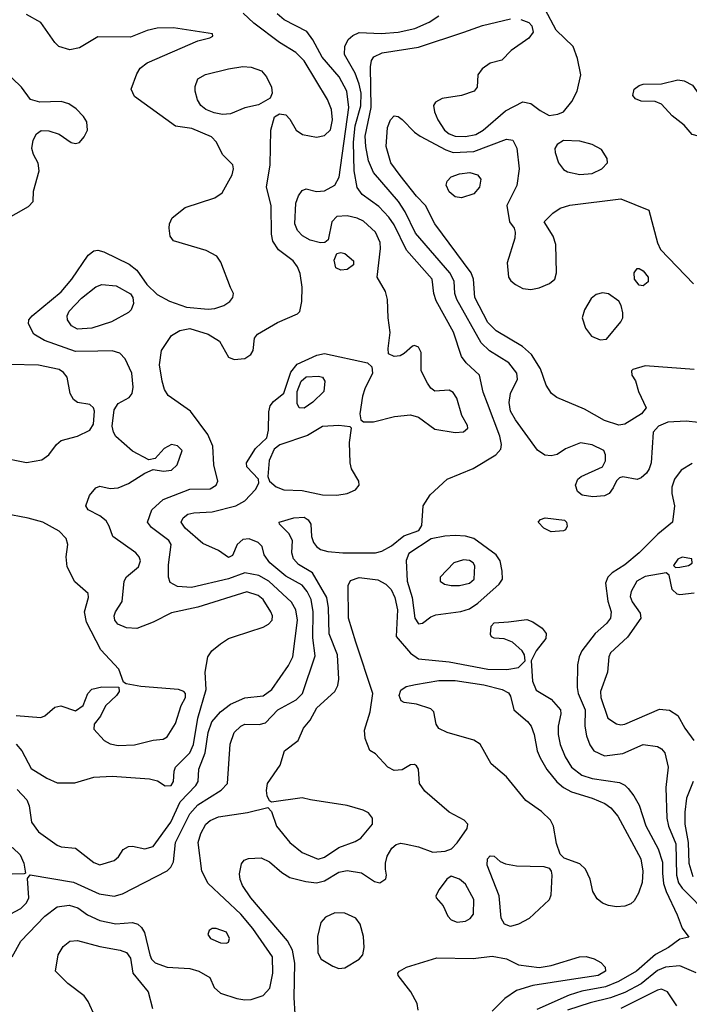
# Model space of a CAD drawing. Extents: x 1173029 to 1307123, y 522559 to 678521.
# Tile 140 of 256: x 1225652 to 1228931, y 547663 to 552486. Entities that reach past the tile are written whole.
import ezdxf

# ---------------------------------------------------------------- set-up
doc = ezdxf.new("R2010")
doc.units = 0

msp = doc.modelspace()

# ---------------------------------------------------------------- linework, layer by layer
at = {"layer": '0CON10XD'}
for points in [[(1225640.5, 548715), (1225687.7, 548665), (1225699.3, 548635), (1225710.7, 548555), (1225745, 548507.9), (1225835, 548441.9), (1225855, 548434.4), (1225925, 548427.5), (1226015, 548357.1), (1226045, 548346.9), (1226115, 548367.5), (1226136.2, 548385), (1226158.3, 548421.7), (1226185, 548436.2), (1226205, 548437.5), (1226265, 548424.5), (1226305, 548436.2), (1226392.5, 548555), (1226438.1, 548655), (1226515, 548734.6), (1226525.3, 548755), (1226528.7, 548815), (1226560.2, 548895), (1226575.2, 548995), (1226593.7, 549046.3), (1226634.8, 549095.2), (1226685, 549133.1), (1226755.3, 549164.7), (1226845, 549174.7), (1226886.5, 549205), (1226967.7, 549322.3), (1226989.8, 549365), (1227012.5, 549545), (1227004.4, 549594.4), (1226982.5, 549632.5), (1226872.9, 549735), (1226823.8, 549763.8), (1226755, 549775.6), (1226675, 549747.8), (1226494, 549704), (1226425, 549708.9), (1226389.7, 549729.7), (1226380.7, 549755), (1226380.4, 549815), (1226393.5, 549915), (1226382.2, 549935), (1226297.8, 549997.8), (1226278.5, 550025), (1226298.9, 550085), (1226354.8, 550135.2), (1226485, 550185.9), (1226585, 550188.5), (1226614.4, 550205), (1226622.5, 550225), (1226602.8, 550305), (1226597.1, 550397.1), (1226574.1, 550454.1), (1226488.5, 550568.5), (1226379.2, 550645), (1226361.3, 550675), (1226349.1, 550715), (1226337.1, 550795), (1226346.6, 550865), (1226395, 550939.5), (1226437, 550963), (1226485, 550973), (1226575.2, 550945.2), (1226630.9, 550910.9), (1226675, 550832.2), (1226701.7, 550821.7), (1226754.4, 550825.6), (1226783.8, 550845), (1226796, 550865), (1226802, 550925), (1226816, 550945), (1226915, 551002.9), (1227012.5, 551045), (1227024.1, 551055.9), (1227034.3, 551105), (1227034.5, 551175.5), (1227025, 551243.3), (1227012.5, 551275), (1226991.5, 551305), (1226919.1, 551359.1), (1226891.2, 551401.2), (1226885.3, 551435), (1226884, 551575), (1226861.1, 551665), (1226878.7, 551775), (1226881.1, 551945), (1226900.6, 552009.4), (1226925, 552024), (1226955, 552019.2), (1226975, 551999.2), (1227006.4, 551945), (1227036.4, 551923.6), (1227105, 551910), (1227145, 551917.7), (1227174.1, 551945.9), (1227183.1, 551995), (1227178.2, 552045), (1227159.2, 552095), (1227045, 552283.5), (1227005, 552324.5), (1226924.7, 552374.7), (1226798.1, 552468.1), (1226746.9, 552516.9)], [(1228105.9, 552485.9), (1228145, 552471.2), (1228160, 552455), (1228165.6, 552425), (1228145, 552394.4), (1228058, 552335), (1228012.3, 552287.7), (1227955, 552273.3), (1227917.1, 552245), (1227895.7, 552215), (1227891.4, 552155), (1227878, 552135), (1227815.8, 552114.2), (1227720.4, 552099.6), (1227687.9, 552082.1), (1227678.9, 552065), (1227682.9, 552035), (1227699.3, 551995), (1227731.8, 551945), (1227755, 551925.8), (1227785.2, 551915.2), (1227835, 551912.9), (1227885, 551923.9), (1227921.2, 551945), (1228030.9, 552039.1), (1228115, 552082.7), (1228155, 552075.9), (1228200.7, 552040.7), (1228245, 552016.2), (1228287.8, 552022.2), (1228315.3, 552034.7), (1228355.6, 552084.4), (1228382.5, 552135), (1228400, 552215), (1228384.1, 552295), (1228362.5, 552355), (1228279.1, 552435), (1228225.7, 552535.7)], [(1225615.6, 547895), (1225657.3, 547972.7), (1225775.5, 548095), (1225835, 548141.2), (1225895, 548147.9), (1225936.4, 548136.4), (1225985, 548101.8), (1226045, 548073.4), (1226123.3, 548056.7), (1226203.8, 548063.8), (1226230, 548055), (1226248.8, 548038.8), (1226264.1, 548014.1), (1226289.4, 547905), (1226297.7, 547885), (1226315, 547866.4), (1226374.5, 547844.5), (1226485, 547837.8), (1226530, 547825), (1226583.3, 547795), (1226603.8, 547745), (1226635, 547718.1), (1226715, 547690.9), (1226755, 547684.7), (1226785, 547687.1), (1226845, 547706.4), (1226877.8, 547742.2), (1226892, 547815), (1226890.7, 547895), (1226793.8, 548035), (1226735, 548105.3), (1226575, 548254.3), (1226544.6, 548315), (1226526.5, 548455), (1226539.9, 548500.1), (1226563.2, 548545), (1226585, 548563.2), (1226625, 548581.1), (1226768, 548602), (1226867, 548627), (1226885, 548607.5), (1226908.9, 548535), (1226975.5, 548455), (1227035, 548407.3), (1227114.2, 548374.2), (1227145, 548383.5), (1227215, 548431.8), (1227295, 548460.9), (1227322.9, 548477.1), (1227380, 548545), (1227380, 548575), (1227360.3, 548600.3), (1227333.8, 548613.8), (1227255, 548636.5), (1227076, 548664), (1227035, 548674.2), (1226885, 548652.5), (1226875, 548660), (1226864.2, 548684.2), (1226860.3, 548710.3), (1226865.6, 548745), (1226928, 548835), (1226948, 548905), (1227015.6, 548954.4), (1227042.2, 549015), (1227074.7, 549055.3), (1227106.8, 549115), (1227195.6, 549195), (1227209.5, 549225), (1227214.5, 549255), (1227208.4, 549375), (1227167.9, 549477.9), (1227164, 549605), (1227155.7, 549655), (1227085.6, 549775.6), (1227017.8, 549817.8), (1226993.1, 549845), (1226985.5, 549874.5), (1226987.5, 549935), (1226969.5, 549969.5), (1226923.8, 550015), (1226923.3, 550025), (1226995, 550046), (1227045, 550048.5), (1227065.2, 550035.3), (1227078.2, 550015), (1227081.8, 549955), (1227090, 549925), (1227104.7, 549904.7), (1227125, 549891.1), (1227160.6, 549880.6), (1227234, 549874), (1227395, 549873.8), (1227425, 549882.5), (1227472, 549908), (1227532.8, 549957.2), (1227606.7, 549983.3), (1227621.7, 550008.3), (1227628.3, 550105), (1227662.3, 550157.7), (1227745.6, 550235), (1227872.8, 550287.2), (1227983.2, 550355), (1228007.7, 550382.3), (1228011.8, 550405), (1228003.6, 550445), (1227943.5, 550605), (1227921, 550661), (1227904, 550744), (1227838.5, 550805), (1227816, 550836), (1227775.9, 550955), (1227691.5, 551108.5), (1227679.4, 551145), (1227672.3, 551215), (1227546.2, 551356.2), (1227485, 551480.4), (1227458.9, 551518.9), (1227410.2, 551570.2), (1227329.3, 551629.3), (1227305, 551663.1), (1227290.2, 551745), (1227286.5, 551885), (1227294.5, 551965), (1227323.3, 552063.3), (1227323.7, 552125), (1227315, 552170.5), (1227294, 552224), (1227243.2, 552315), (1227243.4, 552355), (1227261.2, 552388.8), (1227282.6, 552407.4), (1227315, 552422.4), (1227421.3, 552418.7), (1227505.2, 552425.2), (1227586.8, 552443.2), (1227657.3, 552472.7), (1227705.2, 552504.8)], [(1225635, 548936.9), (1225663.1, 548905), (1225708.3, 548818.3), (1225785, 548770.7), (1225835, 548748.4), (1225922.6, 548747.4), (1226015.5, 548775.5), (1226105, 548780), (1226287.8, 548767.8), (1226327.1, 548757.1), (1226365, 548733.3), (1226393.8, 548735), (1226406, 548755), (1226408.4, 548805), (1226415.8, 548825), (1226484.8, 548895), (1226503.4, 548935), (1226524.6, 549065.4), (1226565.9, 549205), (1226560.2, 549289.8), (1226572.9, 549365), (1226593.8, 549395), (1226635, 549428.7), (1226675, 549455.4), (1226703.8, 549465), (1226845, 549510.4), (1226870, 549525), (1226888.1, 549545), (1226890, 549565), (1226882.7, 549585), (1226844.5, 549645), (1226820.6, 549665), (1226765, 549683.5), (1226525, 549608.4), (1226395, 549580.3), (1226305.8, 549534.2), (1226225, 549504.5), (1226175, 549506.5), (1226133.1, 549525), (1226118.5, 549545), (1226115.5, 549565), (1226121.8, 549585), (1226154.7, 549635.3), (1226163.6, 549736.3), (1226175, 549757.3), (1226233.5, 549806.5), (1226243.6, 549835), (1226237.1, 549855), (1226220.5, 549875), (1226108, 549955), (1226091.1, 550005), (1226075, 550031.9), (1226045.2, 550055.2), (1225987.1, 550085), (1225975.6, 550105), (1225993.8, 550155), (1226025, 550192.9), (1226045, 550200.6), (1226095, 550190), (1226135, 550192.9), (1226185, 550213.3), (1226265, 550264.3), (1226305, 550282.5), (1226356.4, 550273.6), (1226395, 550279.1), (1226422.5, 550305), (1226447.5, 550375), (1226425, 550398.5), (1226395, 550405.4), (1226360, 550385), (1226315, 550336.2), (1226285, 550329.2), (1226205, 550373.1), (1226123.5, 550443.5), (1226111.2, 550465), (1226105.8, 550495), (1226114.8, 550575.2), (1226134.4, 550605), (1226188.8, 550635), (1226202.9, 550655), (1226208.1, 550685), (1226201.9, 550755), (1226168.6, 550825), (1226142.6, 550852.6), (1226105, 550863.6), (1226035, 550862.4), (1225925, 550860.3), (1225773.9, 550913.9), (1225720.8, 550945), (1225695.8, 550995.8), (1225697.5, 551015), (1225712.9, 551035), (1225855, 551153.4), (1225908.1, 551215), (1225987.2, 551332.8), (1226015, 551353.1), (1226035, 551356.8), (1226065, 551348.9), (1226188.7, 551288.7), (1226225, 551258.8), (1226275, 551188.7), (1226325, 551139.6), (1226386.4, 551106.4), (1226468.3, 551078.3), (1226575, 551068.2), (1226608.5, 551071.5), (1226651.2, 551085), (1226680.8, 551105), (1226695.6, 551125), (1226698.6, 551145), (1226683.8, 551173.8), (1226637.8, 551297.8), (1226617.1, 551327.1), (1226565, 551354.5), (1226405, 551402.2), (1226388.8, 551425), (1226384.1, 551465), (1226385.6, 551485.6), (1226398.9, 551515), (1226462.5, 551565), (1226607, 551613), (1226643, 551637), (1226693.3, 551725), (1226699.5, 551755), (1226695.6, 551775), (1226644.8, 551824.8), (1226615.6, 551885.6), (1226592.1, 551912.1), (1226495, 551953.3), (1226414.4, 551964.4), (1226215, 552110), (1226198.8, 552145), (1226225, 552220), (1226242, 552248), (1226275.8, 552274.2), (1226525, 552382), (1226583.6, 552396.4), (1226597.5, 552405), (1226595.7, 552415.7), (1226405, 552445.3), (1226325, 552443.8), (1226276.9, 552433.1), (1226195, 552400.5), (1226035, 552401.4), (1225945, 552347.1), (1225897.7, 552337.7), (1225844, 552355), (1225824, 552374), (1225755, 552472.5), (1225685, 552511.4)], [(1227402.9, 551225), (1227419.6, 551365), (1227417.6, 551395), (1227395, 551445.6), (1227335, 551499.2), (1227305, 551514), (1227255, 551524.7), (1227205, 551522.1), (1227180.8, 551495), (1227163.1, 551406.9), (1227145.5, 551394.5), (1227125, 551392.5), (1227075, 551406.4), (1227036.3, 551426.3), (1227012.8, 551452.8), (1226998.8, 551485), (1227003.7, 551586.3), (1227017.1, 551622.9), (1227035, 551648.6), (1227055, 551657.1), (1227105.6, 551644.4), (1227145, 551646.7), (1227195, 551674.4), (1227215.7, 551714.3), (1227263.6, 552055), (1227254.4, 552135), (1227216.4, 552206.4), (1227132.4, 552302.4), (1227087.5, 552387.5), (1227057.6, 552427.6), (1226947.8, 552485), (1226912.2, 552515)], [(1228458, 550148), (1228406.9, 550156.9), (1228384, 550175), (1228374.2, 550205), (1228384.2, 550235), (1228401.1, 550248.9), (1228506, 550295), (1228520, 550325), (1228520, 550355), (1228512, 550375), (1228455, 550403.5), (1228397.3, 550412.7), (1228325, 550383.8), (1228284.5, 550355.5), (1228255, 550349.5), (1228223.3, 550353.3), (1228188, 550378), (1228080, 550525), (1228055, 550567.5), (1228048.8, 550611.2), (1228054.5, 550655), (1228089.6, 550725), (1228086.2, 550755), (1228047.9, 550805), (1227953.3, 550863.3), (1227912.3, 550902.3), (1227792.9, 551115), (1227783.4, 551145), (1227780, 551205), (1227758.3, 551245), (1227590.7, 551440.7), (1227539.1, 551545), (1227506.8, 551595), (1227385, 551737.3), (1227360.7, 551795), (1227346.5, 551865), (1227344.1, 551915.9), (1227372.9, 552055), (1227370, 552255), (1227374.7, 552285.3), (1227385.9, 552304.1), (1227426.4, 552323.6), (1227605, 552351.4), (1227826.2, 552423.8), (1227917.9, 552457.9), (1228055, 552490.6)], [(1225575, 551502.5), (1225695, 551570), (1225718, 551595), (1225720, 551645), (1225747.1, 551745), (1225742.4, 551782.4), (1225720, 551825), (1225712.5, 551855), (1225718.9, 551895), (1225735, 551926.2), (1225757.7, 551942.3), (1225795, 551942), (1225845, 551924.2), (1225904.5, 551884.5), (1225925, 551878.6), (1225945, 551883.8), (1225968.7, 551911.3), (1225984.4, 551945), (1225981.4, 551985), (1225965, 552012), (1225929.1, 552049.1), (1225893.6, 552073.6), (1225855.4, 552085.4), (1225751.3, 552081.3), (1225705, 552094.2), (1225660.6, 552155), (1225572.1, 552242.1)], [(1226645, 552022), (1226605, 552028.9), (1226562.9, 552045), (1226538.5, 552065), (1226523, 552093), (1226511.8, 552135), (1226511.5, 552158.5), (1226524.4, 552195.6), (1226562.7, 552217.3), (1226675, 552245.4), (1226745, 552256.1), (1226785, 552253.8), (1226836, 552235), (1226861.4, 552205), (1226885.7, 552155), (1226889.2, 552125), (1226878.8, 552101.2), (1226822.1, 552067.9), (1226755, 552053.5), (1226685, 552023.8), (1226645, 552022)], [(1228975, 551914.5), (1228945, 551923.3), (1228905, 551968.9), (1228847.5, 552015), (1228795, 552071.9), (1228764.4, 552084.4), (1228695, 552087.1), (1228667.6, 552097.6), (1228654.3, 552115), (1228660, 552145), (1228685, 552163.6), (1228705, 552169.2), (1228795, 552170.9), (1228875, 552191.8), (1228905, 552185.4), (1228947.1, 552165), (1229022.8, 552055), (1229043.6, 551995), (1229043.3, 551965), (1229031.1, 551938.9), (1229014.5, 551925.5), (1228975, 551914.5)], [(1228585, 550499.6), (1228515, 550523.3), (1228417.3, 550577.3), (1228282.5, 550635), (1228255.3, 550655.3), (1228229.6, 550695), (1228201.8, 550775), (1228158.9, 550845), (1228114.4, 550884.4), (1227985, 550961.9), (1227945, 551003.3), (1227881.2, 551125), (1227873.7, 551215), (1227862.9, 551245), (1227684.6, 551485), (1227639.1, 551575), (1227595, 551620.8), (1227515, 551722.3), (1227469.7, 551785), (1227447.3, 551865), (1227452.6, 551957.4), (1227467.1, 551995), (1227485, 552014), (1227505, 552012), (1227525, 551997.1), (1227585.3, 551935.3), (1227613.1, 551915), (1227738.3, 551848.3), (1227775, 551835.7), (1227875, 551840.2), (1228035, 551900.4), (1228066.9, 551895), (1228085.8, 551855.8), (1228098.2, 551755), (1228086, 551674), (1228038.1, 551575), (1228051.2, 551495), (1228073.3, 551465), (1228078, 551445), (1228075.8, 551415), (1228038.8, 551295), (1228046.2, 551225), (1228057, 551207), (1228079.2, 551189.2), (1228115, 551168.8), (1228155.4, 551164.6), (1228195, 551172.7), (1228246.8, 551193.2), (1228272.9, 551215), (1228280, 551245), (1228277.5, 551385), (1228264.5, 551425), (1228220, 551495), (1228262.1, 551537.9), (1228297.9, 551562.1), (1228345, 551577.9), (1228595, 551607.5), (1228732.5, 551552.5), (1228775, 551392), (1228789.9, 551359.9), (1228951.7, 551191.7)], [(1228395, 551727.1), (1228455, 551732.9), (1228502, 551755), (1228530, 551785), (1228528, 551805), (1228500.3, 551850.3), (1228455, 551873.8), (1228395, 551890.8), (1228315.5, 551894.5), (1228284.2, 551875), (1228272.9, 551855), (1228274.4, 551835), (1228290.5, 551785), (1228315, 551751.1), (1228335, 551740.4), (1228395, 551727.1)], [(1227815, 551613.3), (1227785, 551618.1), (1227755, 551643.1), (1227740.6, 551675), (1227744.5, 551695.5), (1227764.6, 551715.4), (1227805, 551730), (1227856.4, 551736.4), (1227893.8, 551725), (1227910.8, 551705), (1227904.3, 551665), (1227875, 551633.1), (1227815, 551613.3)], [(1227225, 551259.4), (1227200.8, 551270.8), (1227192.2, 551307.8), (1227205, 551340), (1227224.4, 551345.6), (1227245, 551341.1), (1227286, 551305), (1227286.2, 551285), (1227255, 551262.9), (1227225, 551259.4)], [(1228705, 551181.4), (1228685, 551185.6), (1228662.5, 551215), (1228661.5, 551245), (1228675, 551266.2), (1228685, 551267.5), (1228705, 551255.6), (1228730, 551225), (1228728.6, 551201.4), (1228705, 551181.4)], [(1225606.2, 548105), (1225658.4, 548131.6), (1225685, 548160), (1225696.9, 548185), (1225691.2, 548278.8), (1225703.3, 548296.7), (1225915, 548261.4), (1226040.8, 548205), (1226115, 548192.5), (1226155.2, 548204.8), (1226375, 548316.5), (1226392.7, 548335), (1226405, 548361.2), (1226414.8, 548455), (1226485, 548596.8), (1226525, 548640.5), (1226638.7, 548711.3), (1226669.1, 548745), (1226682.6, 548937.4), (1226701.8, 548995), (1226734.4, 549025), (1226755, 549034.6), (1226825, 549033.6), (1226855, 549042.5), (1226915.5, 549105), (1227005.2, 549154.8), (1227037.3, 549185), (1227099.4, 549370.6), (1227088.1, 549458.1), (1227089.6, 549585), (1227078.9, 549645), (1227060.2, 549685), (1227035, 549715.3), (1226955, 549760), (1226877.3, 549825), (1226849.1, 549865), (1226839.4, 549905), (1226820, 549925), (1226775, 549943.2), (1226745, 549940.4), (1226716.9, 549915), (1226695, 549862), (1226675, 549851.9), (1226625.9, 549885.9), (1226549.5, 549919.5), (1226462.7, 549995), (1226442.5, 550025), (1226452.1, 550045), (1226475, 550063.1), (1226505, 550070.7), (1226595, 550074.8), (1226710, 550105), (1226755, 550129.1), (1226807.3, 550185), (1226823.3, 550215), (1226821.9, 550235), (1226764.3, 550295), (1226762.5, 550315), (1226807.1, 550385), (1226862.2, 550437.8), (1226871.2, 550475), (1226872.4, 550565), (1226879.1, 550595), (1226894.3, 550615.7), (1226945, 550656.4), (1226980.4, 550759.6), (1227010.9, 550799.1), (1227106.7, 550843.3), (1227145, 550850.8), (1227354.5, 550804.5), (1227376, 550785), (1227380, 550755), (1227341.7, 550678.3), (1227330.9, 550640.9), (1227318, 550555), (1227322.5, 550525), (1227336.2, 550516.2), (1227385, 550515.5), (1227487.8, 550542.2), (1227565, 550550), (1227605, 550539.4), (1227685, 550479.7), (1227785, 550464), (1227825, 550466.7), (1227846, 550485), (1227845, 550497.5), (1227816.8, 550546.8), (1227792.6, 550632.6), (1227775, 550659.4), (1227755, 550670.5), (1227685, 550666.2), (1227665, 550680.4), (1227648.2, 550705), (1227618.2, 550765), (1227617.5, 550855), (1227605, 550882), (1227585, 550890), (1227575, 550886), (1227535, 550850), (1227515, 550840), (1227485, 550835.7), (1227458.8, 550848.8), (1227455.6, 550875), (1227466.3, 550953.7), (1227456.4, 551025), (1227453.6, 551115), (1227442.5, 551155), (1227402.9, 551225)], [(1225935, 550970), (1225906.6, 550986.6), (1225886.1, 551015), (1225885.3, 551035), (1225895, 551057.8), (1225955, 551122.5), (1226025, 551177.5), (1226055, 551188.2), (1226125, 551181.8), (1226195, 551142.2), (1226206.1, 551125), (1226209.2, 551095), (1226197.8, 551065), (1226185, 551051.4), (1226102, 551005), (1226005, 550974.6), (1225935, 550970)], [(1228495, 550918.1), (1228525, 550921.4), (1228595.6, 551005), (1228604.5, 551025), (1228605, 551050), (1228597.3, 551085), (1228585, 551107.1), (1228535, 551142.9), (1228505, 551148.6), (1228475, 551139.2), (1228450.5, 551119.5), (1228417.5, 551065), (1228406, 551025), (1228422, 550975), (1228452, 550935), (1228495, 550918.1)], [(1225555, 550342.4), (1225685, 550317.1), (1225760.7, 550329.3), (1225795.4, 550354.6), (1225832.9, 550405), (1225855, 550424.3), (1225935, 550445.6), (1225995, 550474.4), (1226013.5, 550505), (1226017.8, 550567.8), (1226012.9, 550585), (1225995, 550601.4), (1225935, 550611.4), (1225915, 550625.8), (1225899.1, 550655), (1225884.5, 550735), (1225867.4, 550757.4), (1225845, 550772.5), (1225745, 550793.8), (1225605, 550797.5)], [(1228955, 550772), (1228715, 550790), (1228655, 550772.5), (1228647.5, 550765), (1228650, 550745), (1228666.7, 550716.7), (1228681.8, 550665), (1228718.8, 550585), (1228696.4, 550555), (1228615, 550504.6), (1228585, 550499.6)], [(1227045, 550582.3), (1227020.8, 550585), (1227011.3, 550605), (1227011.4, 550665), (1227030.4, 550715), (1227055, 550735.9), (1227115, 550740), (1227134.4, 550734.4), (1227145.7, 550715), (1227141.9, 550665), (1227087.2, 550612.8), (1227045, 550582.3)], [(1227205, 550156.4), (1227255, 550164.6), (1227296.9, 550183.1), (1227314.4, 550205.6), (1227313.3, 550225), (1227277.5, 550285), (1227269.5, 550315), (1227266.9, 550415), (1227277.5, 550485), (1227270.7, 550490.7), (1227215, 550498.1), (1227135, 550492.9), (1227061, 550449), (1226926.7, 550403.3), (1226898.6, 550381.4), (1226873.9, 550326.1), (1226867.9, 550247.9), (1226875.7, 550225), (1226908, 550198), (1226945, 550182.5), (1227035, 550180.3), (1227135, 550159.2), (1227205, 550156.4)], [(1228975, 550512.8), (1228915, 550520), (1228825, 550514.2), (1228779.5, 550495), (1228753.2, 550465), (1228743.8, 550315), (1228734.6, 550285), (1228720.9, 550265), (1228695, 550242.2), (1228675, 550233.3), (1228605, 550246.5), (1228588.5, 550241.5), (1228573.8, 550226.2), (1228557.7, 550192.3), (1228537.8, 550165), (1228515, 550153.8), (1228458, 550148)], [(1228945, 550311.5), (1228890.5, 550279.5), (1228857.9, 550235), (1228844.6, 550195.4), (1228844.5, 550165), (1228857.8, 550105), (1228848.1, 550025), (1228777.1, 549965), (1228685, 549873.8), (1228615.4, 549815), (1228553.8, 549776.2), (1228531.1, 549755), (1228521.2, 549725), (1228532.5, 549637.5), (1228547.5, 549585), (1228544.5, 549555), (1228525, 549527.8), (1228470.4, 549479.6), (1228404.6, 549395), (1228390.8, 549365), (1228384, 549325), (1228381.3, 549215), (1228386.6, 549185), (1228421.1, 549105), (1228418.6, 549025), (1228427.5, 548977.5), (1228443.6, 548933.6), (1228463.3, 548905), (1228515, 548880), (1228605, 548891.6), (1228705, 548935.4), (1228775, 548925.5), (1228795, 548914.3), (1228811.4, 548895), (1228827.3, 548825), (1228815.4, 548724.6), (1228821.1, 548575), (1228828.8, 548535), (1228865, 548448.8), (1228868.4, 548295), (1228877.5, 548257.5), (1228895, 548231.8), (1229030.8, 548095)], [(1225635, 549078.1), (1225755, 549067.1), (1225775, 549076), (1225825, 549119.2), (1225854.3, 549125.7), (1225925, 549100), (1225963, 549127), (1225985.6, 549185), (1226005, 549206.5), (1226055, 549218.2), (1226137, 549217), (1226140, 549195), (1226126.2, 549175), (1226071.9, 549125), (1226047.5, 549075), (1226016.7, 549035), (1226015, 549010), (1226066, 548955), (1226095, 548938.1), (1226135, 548930.5), (1226215, 548933.5), (1226305, 548956.5), (1226355, 548962.5), (1226375, 548973.8), (1226415, 549038), (1226442.9, 549127.1), (1226463.5, 549165), (1226464.4, 549185), (1226455.3, 549195.3), (1226430, 549205), (1226245, 549219.5), (1226173.3, 549233.3), (1226161.2, 549241.2), (1226138.1, 549305), (1226048.9, 549398.9), (1225980, 549535), (1225970, 549585), (1225989.2, 549655), (1225987.5, 549675), (1225922.4, 549732.4), (1225885.4, 549805), (1225879.1, 549855), (1225887.9, 549915), (1225879.6, 549945), (1225845, 549980), (1225765, 550024.6), (1225694.2, 550044.2), (1225575, 550066.8)], [(1228255, 549976.7), (1228218.8, 549995), (1228191.2, 550025), (1228201.7, 550038.3), (1228225, 550045.8), (1228320, 550035), (1228330, 550025), (1228333.3, 550005), (1228325, 549987.5), (1228315, 549982.5), (1228255, 549976.7)], [(1227605, 549527.1), (1227625, 549530), (1227665, 549560.6), (1227689.1, 549570.9), (1227812.9, 549587.1), (1227855, 549600.7), (1227895, 549627.1), (1227999.6, 549720.4), (1228015.5, 549745), (1228014.6, 549785), (1228004.7, 549835), (1227985.5, 549865), (1227875, 549944.3), (1227835, 549956.6), (1227785, 549959.7), (1227733.4, 549956.6), (1227667.7, 549942.3), (1227558.2, 549871.8), (1227543.9, 549836.1), (1227549.3, 549735), (1227573.5, 549655), (1227586.9, 549555), (1227605, 549527.1)], [(1227765, 549714), (1227805, 549714.7), (1227854.2, 549725), (1227877.7, 549745), (1227880.6, 549810.6), (1227873.1, 549825), (1227855, 549837.1), (1227825, 549839.6), (1227778, 549825), (1227711.4, 549755), (1227710.8, 549735), (1227731.6, 549721.6), (1227765, 549714)], [(1228863, 549803), (1228885, 549804), (1228927.3, 549812.7), (1228945, 549823.3), (1228942.5, 549845), (1228895, 549853.8), (1228875, 549843.3), (1228853, 549813), (1228863, 549803)], [(1228955, 549677.1), (1228885, 549668.8), (1228871.7, 549671.7), (1228846.7, 549695), (1228832.5, 549765), (1228817, 549777), (1228715, 549759.2), (1228673.6, 549735), (1228646.1, 549685), (1228640.8, 549660.8), (1228651.1, 549635), (1228689.6, 549579.6), (1228693.3, 549555), (1228628.1, 549461.9), (1228545, 549384.3), (1228537.1, 549365), (1228530.8, 549289.2), (1228495.3, 549194.7), (1228497.5, 549165), (1228532.5, 549065), (1228575, 549036.9), (1228595, 549031.8), (1228615.2, 549034.8), (1228785, 549108.5), (1228833, 549103), (1228875, 549077.5), (1228909.2, 549015), (1228952.8, 548955)], [(1227001.4, 547615), (1226996.1, 547696.1), (1226999.1, 547865), (1226987.8, 547927.8), (1226963.9, 547973.9), (1226783.8, 548185), (1226743.9, 548245), (1226731.1, 548275), (1226728.3, 548301.7), (1226738.7, 548351.3), (1226751.7, 548368.3), (1226772.1, 548377.9), (1226835, 548380), (1226875, 548361.5), (1226935, 548308.5), (1226974.7, 548284.7), (1227054, 548264), (1227105, 548258.2), (1227145, 548267.3), (1227215, 548309.7), (1227255, 548318.2), (1227325, 548307.8), (1227388.8, 548265), (1227415, 548258.6), (1227445, 548277.5), (1227448.6, 548295), (1227443.3, 548325), (1227442.7, 548355), (1227451.7, 548388.3), (1227475, 548427.5), (1227495, 548445.6), (1227518.3, 548451.7), (1227545, 548447.7), (1227605, 548433.8), (1227675, 548407.9), (1227736.2, 548413.8), (1227766, 548425), (1227795, 548454.2), (1227842.5, 548525), (1227846, 548545), (1227828.8, 548565), (1227754.7, 548604.7), (1227636.4, 548706.4), (1227609.5, 548745), (1227604.3, 548814.3), (1227595, 548831.2), (1227585, 548838), (1227565, 548836), (1227525, 548810.8), (1227485, 548808.6), (1227454.5, 548824.5), (1227395, 548890), (1227366.7, 548906.7), (1227343.8, 548965), (1227340, 549005), (1227368.5, 549095), (1227382, 549185), (1227297.3, 549437.3), (1227262.5, 549555), (1227260, 549715), (1227271.7, 549738.3), (1227315, 549753.9), (1227405, 549741.8), (1227445, 549720.4), (1227471.2, 549695), (1227489.7, 549655), (1227501.7, 549595), (1227496.1, 549465), (1227565, 549382.3), (1227605, 549355.3), (1227755, 549341.3), (1227945, 549305.3), (1228036.7, 549303.3), (1228095, 549312), (1228127.5, 549345), (1228124, 549375), (1228112.9, 549395), (1228065, 549437.5), (1228025, 549453.1), (1227975, 549457.1), (1227963.1, 549463.1), (1227957.1, 549475), (1227961.4, 549515), (1227975, 549531.2), (1228045, 549535.8), (1228135, 549548.1), (1228165, 549535.7), (1228210, 549505), (1228229.7, 549479.7), (1228228, 549455), (1228180.6, 549395), (1228156.7, 549345), (1228162.5, 549245), (1228181.1, 549201.1), (1228255, 549157.5), (1228300, 549105), (1228302.2, 549085), (1228289.3, 549025), (1228288.5, 548985), (1228298.5, 548935), (1228322.5, 548875), (1228353.2, 548825), (1228405, 548785.3), (1228455, 548768.4), (1228588.9, 548748.9), (1228615, 548736.2), (1228630.8, 548720.8), (1228659.2, 548685), (1228685, 548638.6), (1228717.2, 548537.2), (1228778.3, 548425), (1228798.8, 548358.8), (1228800, 548305), (1228804.4, 548255), (1228817.4, 548215), (1228871.3, 548101.3), (1228895, 548036.2), (1228928.3, 547991.7), (1228885, 547981.9), (1228828.2, 547941.8), (1228765, 547907.6), (1228672.5, 547825), (1228584.6, 547775.4), (1228520.9, 547749.1), (1228405, 547727.1), (1228342.3, 547707.7), (1228185, 547638.4)], [(1228575, 548140.4), (1228535, 548146.5), (1228505, 548158.9), (1228479.8, 548179.8), (1228458.2, 548215), (1228445, 548276.2), (1228422.9, 548325), (1228395, 548351.4), (1228318.8, 548378.8), (1228298.8, 548398.8), (1228281.2, 548451.2), (1228266.1, 548535), (1228250.8, 548565), (1228207.7, 548607.7), (1228131, 548661), (1228035, 548778), (1227961.3, 548841.3), (1227906.7, 548936.7), (1227876.5, 548956.5), (1227745, 548993.8), (1227705, 549014.4), (1227691.4, 549035), (1227680, 549095), (1227665, 549110.6), (1227595, 549132.5), (1227535, 549140.8), (1227520.2, 549150.2), (1227510, 549175), (1227518.9, 549201.1), (1227545, 549218.9), (1227590.3, 549229.7), (1227705, 549249.2), (1227785, 549249.6), (1227925, 549227.8), (1228014.3, 549204.3), (1228045, 549187.9), (1228055, 549172), (1228070.9, 549105), (1228138.4, 549048.4), (1228156.1, 549026.1), (1228171.1, 548985), (1228186.1, 548905), (1228200.2, 548870.2), (1228232.9, 548812.9), (1228282.9, 548752.9), (1228314.4, 548724.4), (1228353.6, 548703.6), (1228455, 548673.3), (1228516.8, 548646.8), (1228546.2, 548625), (1228580.8, 548585), (1228693.3, 548375), (1228702.9, 548315), (1228699.2, 548259.2), (1228682.6, 548207.4), (1228660.5, 548169.5), (1228644.6, 548155.4), (1228615, 548143.5), (1228575, 548140.4)], [(1228948.9, 548755), (1228917.5, 548672.5), (1228908.4, 548605), (1228908.6, 548545), (1228924.9, 548455), (1228927.8, 548355), (1228948.6, 548288.6)], [(1225615, 548300.8), (1225585, 548310.6), (1225557.5, 548335), (1225545.4, 548365), (1225542.4, 548397.6), (1225551.8, 548438.2), (1225565, 548453.3), (1225575, 548453.8), (1225618.7, 548428.7), (1225654.3, 548395), (1225672.5, 548355), (1225680, 548305), (1225675, 548302.5), (1225615, 548300.8)], [(1228055, 548044), (1228025.5, 548055), (1228009.7, 548085), (1227999.2, 548195), (1227941.5, 548345), (1227943.3, 548375), (1227955, 548390.8), (1227975, 548389.2), (1228005, 548363.1), (1228031.3, 548351.3), (1228085, 548342), (1228217.7, 548337.7), (1228245, 548330), (1228253.8, 548315), (1228258, 548295), (1228253, 548197), (1228245.4, 548174.6), (1228146.2, 548083.8), (1228095, 548056), (1228055, 548044)], [(1227795, 548065.6), (1227835, 548071.1), (1227857.4, 548082.6), (1227874.4, 548105), (1227875, 548176.7), (1227835, 548251.2), (1227805, 548275.8), (1227765, 548290), (1227743.6, 548276.4), (1227706, 548225), (1227690, 548195), (1227690.8, 548185), (1227726.1, 548146.1), (1227748.9, 548095), (1227765, 548076.9), (1227795, 548065.6)], [(1227215, 547838.8), (1227245, 547842.1), (1227314.4, 547885), (1227331.8, 547905), (1227338.9, 547941.1), (1227336.4, 547995), (1227318.9, 548055), (1227297.5, 548085), (1227245, 548110), (1227195, 548110.4), (1227149.4, 548090.6), (1227126.3, 548063.7), (1227110, 547995), (1227111.2, 547915), (1227128.1, 547885), (1227185, 547850.4), (1227215, 547838.8)], [(1226665, 547962), (1226675, 547967.5), (1226680, 547985), (1226665, 548015.8), (1226615, 548034), (1226595, 548033.8), (1226580, 548025), (1226574, 548005), (1226586.7, 547985), (1226635, 547964.2), (1226665, 547962)], [(1226021.2, 547601.2), (1225987.2, 547677.2), (1225967.7, 547705), (1225887.3, 547765), (1225827.5, 547825), (1225840.6, 547905), (1225864.5, 547945.5), (1225898, 547972), (1225934.5, 547975.5), (1226045, 547946), (1226145, 547928.2), (1226175, 547916.4), (1226195, 547888.8), (1226206.7, 547815), (1226280.7, 547725), (1226302.3, 547642.3)], [(1227603.3, 547635), (1227597.7, 547667.7), (1227568, 547725), (1227505.7, 547805), (1227504.3, 547815), (1227511.4, 547825), (1227545.8, 547845), (1227695, 547891.5), (1227872.4, 547887.6), (1227965, 547899.4), (1228035, 547885.6), (1228095, 547856.4), (1228195, 547844), (1228255, 547852.5), (1228393.3, 547895), (1228425, 547897.1), (1228465, 547886.5), (1228498.3, 547868.3), (1228519.5, 547845), (1228520.9, 547825), (1228484.2, 547804.2), (1228354.2, 547784.2), (1228165, 547754.5), (1228085, 547731.1), (1228028, 547692), (1227965, 547629.6)], [(1228965, 547816.9), (1228885, 547851.6), (1228815, 547845.7), (1228775, 547828.1), (1228695, 547762.7), (1228615, 547720.8), (1228545, 547694.8), (1228445, 547670.8), (1228335, 547633.7)], [(1228870, 547655), (1228824.3, 547724.3), (1228795, 547738), (1228775, 547732.9), (1228595, 547642.4)]]:
    msp.add_lwpolyline(points, dxfattribs=at)

doc.saveas('drawing.dxf')
